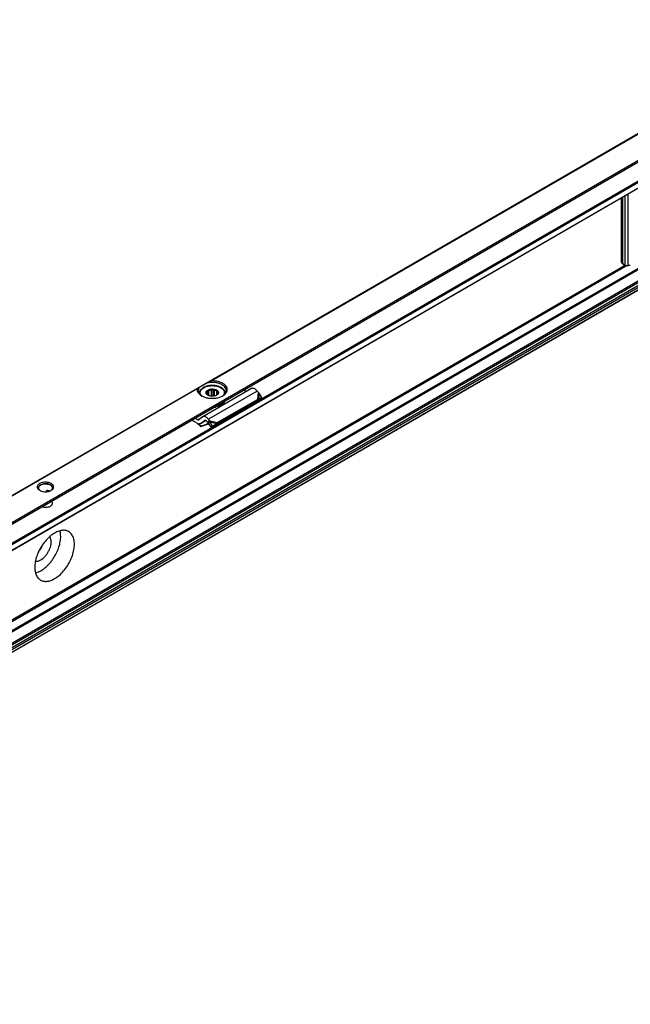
# Model space of a CAD drawing. Header units: millimetres. Extents: x -418 to 1850, y -684 to 1025.
# Tile 54 of 59: x 1106 to 1248, y 649 to 877. Entities that reach past the tile are written whole.
import ezdxf

# ---------------------------------------------------------------- set-up
doc = ezdxf.new("R2010")
doc.units = ezdxf.units.MM

# ---------------------------------------------------------------- blocks, each defined once
blk = doc.blocks.new('SOPORTE_SV2__53', base_point=(669.09, 483.45))
at = {"color": 7, "linetype": 'Continuous'}
for p, q in [((1549.47, 1024.43), (669.13, 514.91)), ((676.25, 512.46), (1554.56, 1020.8)), ((686.72, 512.44), (1545.86, 1009.68)), ((1546.96, 986.62), (687.82, 489.38)), ((1245.73, 835.98), (1245.73, 821.46)), ((1246.07, 821.26), (1246.07, 836.17)), ((1246.14, 820.54), (1246.48, 820.35)), ((1159.92, 791.67), (1148.61, 785.12)), ((1149.66, 790.25), (1149.66, 791.25)), ((1150, 790.05), (1150, 791.21)), ((1150.66, 789.91), (1150.66, 791.37)), ((1151, 789.91), (1151, 791.57)), ((1151.29, 789.95), (1151.29, 791.32)), ((1158.74, 790.99), (1158.07, 791.32)), ((1161.43, 790.84), (1161.23, 791.1)), ((1147.8, 790.58), (1147.8, 790.51)), ((1149.52, 790.38), (1149.52, 790.52)), ((1149.61, 790.29), (1149.61, 790.92)), ((1151.85, 790.17), (1151.85, 791.07)), ((1151.97, 783.78), (1161.28, 789.17)), ((1152.09, 790.52), (1152.09, 790.73)), ((1153.8, 790.58), (1153.8, 790.51)), ((1161.06, 788.88), (1160.95, 788.73)), ((1161.05, 788.84), (1161.71, 789.19)), ((1161.28, 789.17), (1161.06, 788.88)), ((1161.21, 788.96), (1161.16, 788.93)), ((1161.57, 789.2), (1161.21, 788.96)), ((1161.57, 789.2), (1162.31, 789.59)), ((1162.31, 789.59), (1161.69, 790.61)), ((1162.31, 789.59), (1161.71, 789.19)), ((1151.6, 783.3), (1160.92, 788.69)), ((1151.7, 787.58), (1151.7, 787.42)), ((1152.16, 787.69), (1152.16, 787.53)), ((1160.95, 788.73), (1160.92, 788.69)), ((1147.06, 783.81), (1146, 784.34)), ((1147.43, 784.44), (1146.76, 784.77)), ((1148.56, 785.09), (1147.67, 784.43)), ((1149.34, 784.24), (1148.16, 783.56)), ((1149.1, 784.25), (1148.2, 783.59)), ((1150.12, 784.29), (1149.9, 784)), ((1150.12, 784.29), (1149.91, 784.55)), ((1148.2, 782.97), (1148.15, 782.84)), ((1150.05, 783.46), (1149.4, 783.25)), ((1149.45, 783.37), (1149.42, 783.3)), ((1149.45, 783.37), (1150, 783.55)), ((1149.75, 783.81), (1149.55, 784.07)), ((1149.9, 784), (1149.75, 783.81)), ((1150.02, 783.82), (1149.89, 783.72)), ((1150.53, 782.72), (1149.89, 783.72)), ((1150.22, 783.98), (1150.02, 783.82)), ((1150.87, 782.97), (1150.22, 783.98)), ((1150.53, 782.72), (1151.45, 783.29)), ((1150.87, 782.97), (1150.53, 782.72)), ((1150.87, 782.97), (1151.79, 783.54)), ((1151.79, 783.54), (1151.45, 783.29)), ((1151.75, 783.49), (1151.6, 783.3)), ((1151.97, 783.78), (1151.75, 783.49)), ((1112.31, 767.73), (1112.31, 767.9)), ((1112.92, 767.84), (1113.03, 767.9))]:
    blk.add_line(p, q, dxfattribs=at)
at = {"color": 3, "linetype": 'Continuous'}
for p, q in [((676.05, 512.73), (1554.56, 1021.19)), ((686.62, 514.08), (1545.76, 1011.32)), ((686.76, 513.83), (1545.9, 1011.08)), ((686.76, 512.53), (1545.9, 1009.77)), ((1545.76, 990.94), (686.62, 493.69)), ((1545.9, 990.69), (686.76, 493.45)), ((1545.9, 988.09), (686.76, 490.85)), ((1546.1, 987.83), (686.97, 490.58)), ((1547.21, 987.81), (688.07, 490.57)), ((1546.99, 986.65), (687.85, 489.41)), ((1547.4, 987.49), (688.27, 490.24)), ((1150.22, 793.35), (1288.83, 873.58)), ((1150.52, 793.46), (1288.73, 873.45)), ((1247.36, 820.23), (1247.36, 836.92)), ((1246.63, 820.29), (1246.63, 836.5)), ((1245.73, 821.46), (1246.07, 821.26)), ((1247.13, 820.23), (982.12, 666.85)), ((1246.66, 820.28), (982.43, 667.35)), ((1147.41, 791.73), (1072.44, 748.33)), ((1147.31, 791.6), (1072.74, 748.44)), ((1161.23, 791.1), (1149.91, 784.55)), ((1161.43, 790.84), (1161.28, 789.17)), ((1161.69, 790.61), (1161.57, 789.2)), ((1147.43, 784.44), (1148.56, 785.09)), ((1149.34, 784.25), (1148.2, 783.59)), ((1149.1, 784.25), (1149.13, 784.27)), ((1150.12, 784.29), (1151.97, 783.78)), ((1149.42, 783.3), (1149.4, 783.25)), ((1149.93, 783.65), (1149.45, 783.37)), ((1150.22, 783.98), (1151.79, 783.54)), ((1112.48, 767.75), (1112.84, 767.96))]:
    blk.add_line(p, q, dxfattribs=at)
at = {"color": 7, "linetype": 'Continuous'}
for points, knots in [([(1246.14, 820.54), (1246.08, 820.59), (1245.95, 820.68), (1245.83, 820.9), (1245.74, 821.16), (1245.74, 821.36), (1245.73, 821.46)], [0, 0, 0, 0, 0.227705, 0.471506, 0.742556, 1.04556, 1.04556, 1.04556, 1.04556]), ([(1246.48, 820.35), (1246.42, 820.4), (1246.29, 820.49), (1246.16, 820.71), (1246.08, 820.97), (1246.07, 821.16), (1246.07, 821.26)], [0, 0, 0, 0, 0.227705, 0.471506, 0.742556, 1.04556, 1.04556, 1.04556, 1.04556]), ([(1246.63, 820.29), (1246.6, 820.29), (1246.55, 820.31), (1246.5, 820.34), (1246.48, 820.35)], [0, 0, 0, 0, 0.0838297, 0.1668091, 0.1668091, 0.1668091, 0.1668091]), ([(1246.63, 820.29), (1246.68, 820.27), (1246.78, 820.25), (1246.96, 820.24), (1247.15, 820.23), (1247.29, 820.23), (1247.36, 820.23)], [0, 0, 0, 0, 0.1502726, 0.3200426, 0.5180519, 0.7310186, 0.7310186, 0.7310186, 0.7310186]), ([(1247.82, 820.25), (1247.74, 820.24), (1247.59, 820.23), (1247.43, 820.23), (1247.36, 820.23)], [0, 0, 0, 0, 0.2337301, 0.4640681, 0.4640681, 0.4640681, 0.4640681]), ([(1150.52, 793.46), (1150.51, 793.46), (1150.48, 793.45), (1150.44, 793.45), (1150.4, 793.43), (1150.35, 793.42), (1150.29, 793.39), (1150.24, 793.36), (1150.22, 793.35)], [0, 0, 0, 0, 0.0344775, 0.0795391, 0.1149786, 0.1588518, 0.2459397, 0.3164494, 0.3164494, 0.3164494, 0.3164494]), ([(1153.27, 790), (1153.45, 790.12), (1153.8, 790.34), (1154.16, 790.8), (1154.33, 791.31), (1154.27, 791.84), (1153.99, 792.32), (1153.52, 792.74), (1152.91, 793.08), (1152.18, 793.32), (1151.36, 793.46), (1150.8, 793.46), (1150.52, 793.46)], [0, 0, 0, 0, 0.654342, 1.224137, 1.732643, 2.227964, 2.764666, 3.378442, 4.0789, 4.855555, 5.685062, 6.536808, 6.536808, 6.536808, 6.536808]), ([(1147.41, 791.73), (1147.4, 791.72), (1147.38, 791.7), (1147.35, 791.68), (1147.34, 791.66), (1147.33, 791.64), (1147.32, 791.62), (1147.31, 791.61), (1147.31, 791.6)], [0, 0, 0, 0, 0.0367307, 0.0792474, 0.0982745, 0.1190361, 0.1408961, 0.1621374, 0.1621374, 0.1621374, 0.1621374]), ([(1147.31, 791.6), (1147.31, 791.45), (1147.3, 791.15), (1147.51, 790.71), (1147.86, 790.31), (1148.17, 790.11), (1148.34, 790)], [0, 0, 0, 0, 0.44015, 0.904989, 1.424584, 2.012291, 2.012291, 2.012291, 2.012291]), ([(1147.8, 791.95), (1147.76, 791.93), (1147.69, 791.89), (1147.6, 791.83), (1147.5, 791.78), (1147.44, 791.74), (1147.41, 791.73)], [0, 0, 0, 0, 0.1201956, 0.235563, 0.3438319, 0.4474869, 0.4474869, 0.4474869, 0.4474869]), ([(1147.8, 791.95), (1147.73, 791.84), (1147.59, 791.62), (1147.56, 791.36), (1147.55, 791.23)], [0, 0, 0, 0, 0.3959861, 0.7662165, 0.7662165, 0.7662165, 0.7662165]), ([(1147.55, 791.23), (1147.56, 791.11), (1147.59, 790.87), (1147.77, 790.52), (1148.05, 790.2), (1148.3, 790.04), (1148.43, 789.95)], [0, 0, 0, 0, 0.35601, 0.735085, 1.153705, 1.619508, 1.619508, 1.619508, 1.619508]), ([(1147.8, 791.95), (1147.86, 791.99), (1148, 792.07), (1148.24, 792.21), (1148.52, 792.37), (1148.84, 792.55), (1149.19, 792.76), (1149.44, 792.9), (1149.56, 792.97)], [0, 0, 0, 0, 0.21784, 0.49188, 0.81738, 1.188711, 1.599453, 2.042502, 2.042502, 2.042502, 2.042502]), ([(1153.8, 790.58), (1153.8, 790.68), (1153.78, 790.87), (1153.66, 791.16), (1153.46, 791.45), (1153.15, 791.75), (1152.71, 792.01), (1152.26, 792.19), (1151.85, 792.29), (1151.58, 792.34), (1151.35, 792.37), (1151.17, 792.39), (1150.98, 792.4), (1150.8, 792.4), (1150.62, 792.4), (1150.44, 792.39), (1150.26, 792.37), (1150.02, 792.34), (1149.74, 792.29), (1149.42, 792.21), (1149.14, 792.1), (1148.87, 791.98), (1148.63, 791.85), (1148.39, 791.68), (1148.14, 791.45), (1147.94, 791.16), (1147.82, 790.87), (1147.81, 790.68), (1147.8, 790.58)], [0, 0, 0, 0, 0.282998, 0.579562, 0.936296, 1.327004, 1.867132, 2.456998, 2.784472, 3.120533, 3.289085, 3.477979, 3.660541, 3.843538, 4.026535, 4.209098, 4.379006, 4.566543, 4.936942, 5.230075, 5.549717, 5.85644, 6.114672, 6.361257, 6.751964, 7.108699, 7.405262, 7.68826, 7.68826, 7.68826, 7.68826]), ([(1149.78, 790.15), (1149.71, 790.2), (1149.57, 790.29), (1149.41, 790.48), (1149.34, 790.68), (1149.36, 790.9), (1149.47, 791.1), (1149.59, 791.2), (1149.65, 791.25)], [0, 0, 0, 0, 0.266969, 0.499966, 0.707901, 0.909447, 1.126313, 1.37333, 1.37333, 1.37333, 1.37333]), ([(1150.22, 793.35), (1150.17, 793.32), (1150.06, 793.26), (1149.89, 793.16), (1149.73, 793.07), (1149.62, 793), (1149.56, 792.97)], [0, 0, 0, 0, 0.1931403, 0.3830345, 0.5738801, 0.7596897, 0.7596897, 0.7596897, 0.7596897]), ([(1154.05, 791.23), (1154.03, 791.39), (1153.99, 791.72), (1153.67, 792.16), (1153.2, 792.53), (1152.6, 792.82), (1151.89, 793.03), (1151.12, 793.12), (1150.33, 793.12), (1149.82, 793.02), (1149.56, 792.97)], [0, 0, 0, 0, 0.466803, 0.982486, 1.574651, 2.247055, 2.986259, 3.768129, 4.562817, 5.338886, 5.338886, 5.338886, 5.338886]), ([(1149.61, 790.92), (1149.62, 790.95), (1149.62, 791), (1149.64, 791.08), (1149.65, 791.17), (1149.66, 791.22), (1149.66, 791.25)], [0, 0, 0, 0, 0.0765587, 0.1596244, 0.2416197, 0.3297372, 0.3297372, 0.3297372, 0.3297372]), ([(1149.65, 791.25), (1149.74, 791.31), (1149.93, 791.43), (1150.28, 791.54), (1150.66, 791.59), (1151.05, 791.58), (1151.42, 791.51), (1151.75, 791.39), (1152.01, 791.22), (1152.2, 791.01), (1152.27, 790.77), (1152.22, 790.53), (1152.06, 790.31), (1151.91, 790.2), (1151.82, 790.15)], [0, 0, 0, 0, 0.323162, 0.68559, 1.073338, 1.468156, 1.850703, 2.203563, 2.5146, 2.781313, 3.016137, 3.247277, 3.505123, 3.805981, 3.805981, 3.805981, 3.805981]), ([(1149.66, 791.25), (1149.69, 791.25), (1149.74, 791.23), (1149.83, 791.22), (1149.91, 791.22), (1149.97, 791.21), (1150, 791.21)], [0, 0, 0, 0, 0.0854141, 0.1678268, 0.2551165, 0.3400891, 0.3400891, 0.3400891, 0.3400891]), ([(1150, 791.21), (1150.1, 791.25), (1150.31, 791.34), (1150.54, 791.36), (1150.66, 791.37)], [0, 0, 0, 0, 0.3288441, 0.6820628, 0.6820628, 0.6820628, 0.6820628]), ([(1150.66, 791.37), (1150.69, 791.38), (1150.75, 791.41), (1150.83, 791.46), (1150.92, 791.51), (1150.97, 791.55), (1151, 791.57)], [0, 0, 0, 0, 0.0951655, 0.1948316, 0.2905211, 0.3910209, 0.3910209, 0.3910209, 0.3910209]), ([(1151, 791.57), (1151.02, 791.54), (1151.07, 791.5), (1151.14, 791.44), (1151.21, 791.38), (1151.26, 791.34), (1151.29, 791.32)], [0, 0, 0, 0, 0.0985006, 0.1917338, 0.2880791, 0.3793, 0.3793, 0.3793, 0.3793]), ([(1151.29, 791.32), (1151.39, 791.29), (1151.59, 791.24), (1151.77, 791.12), (1151.85, 791.07)], [0, 0, 0, 0, 0.3295971, 0.6222375, 0.6222375, 0.6222375, 0.6222375]), ([(1153.18, 789.95), (1153.31, 790.04), (1153.55, 790.2), (1153.83, 790.52), (1154.02, 790.87), (1154.04, 791.11), (1154.05, 791.23)], [0, 0, 0, 0, 0.465803, 0.884422, 1.263498, 1.619508, 1.619508, 1.619508, 1.619508]), ([(1161.23, 791.1), (1161.16, 791.18), (1161.02, 791.34), (1160.8, 791.53), (1160.56, 791.67), (1160.33, 791.74), (1160.11, 791.75), (1159.99, 791.7), (1159.92, 791.67)], [0, 0, 0, 0, 0.318961, 0.616971, 0.88702, 1.126112, 1.337253, 1.531194, 1.531194, 1.531194, 1.531194]), ([(1148.34, 790), (1148.57, 789.88), (1149.07, 789.64), (1149.91, 789.46), (1150.8, 789.39), (1151.69, 789.46), (1152.53, 789.64), (1153.03, 789.88), (1153.27, 790)], [0, 0, 0, 0, 0.790454, 1.654841, 2.55911, 3.463379, 4.327766, 5.11822, 5.11822, 5.11822, 5.11822]), ([(1149.47, 790.42), (1149.47, 790.43), (1149.48, 790.44), (1149.49, 790.46), (1149.5, 790.49), (1149.51, 790.51), (1149.52, 790.52)], [0, 0, 0, 0, 0.020855, 0.0441775, 0.0727875, 0.1049394, 0.1049394, 0.1049394, 0.1049394]), ([(1149.75, 790.18), (1149.73, 790.2), (1149.68, 790.23), (1149.61, 790.29), (1149.54, 790.36), (1149.49, 790.4), (1149.47, 790.42)], [0, 0, 0, 0, 0.0912877, 0.1877075, 0.2808739, 0.3793, 0.3793, 0.3793, 0.3793]), ([(1149.5, 790.62), (1149.51, 790.67), (1149.52, 790.78), (1149.58, 790.88), (1149.61, 790.92)], [0, 0, 0, 0, 0.1571311, 0.3264228, 0.3264228, 0.3264228, 0.3264228]), ([(1149.52, 790.52), (1149.51, 790.53), (1149.5, 790.57), (1149.5, 790.6), (1149.5, 790.62)], [0, 0, 0, 0, 0.0541749, 0.1078159, 0.1078159, 0.1078159, 0.1078159]), ([(1149.84, 790.12), (1149.82, 790.13), (1149.79, 790.15), (1149.77, 790.17), (1149.75, 790.18)], [0, 0, 0, 0, 0.051152, 0.100932, 0.100932, 0.100932, 0.100932]), ([(1151.82, 790.15), (1151.73, 790.1), (1151.52, 790), (1151.17, 789.92), (1150.8, 789.9), (1150.43, 789.92), (1150.09, 790), (1149.88, 790.1), (1149.78, 790.15)], [0, 0, 0, 0, 0.327474, 0.685577, 1.060203, 1.434829, 1.792932, 2.120405, 2.120405, 2.120405, 2.120405]), ([(1151.94, 790.23), (1151.93, 790.22), (1151.9, 790.2), (1151.86, 790.17), (1151.82, 790.15), (1151.8, 790.14), (1151.79, 790.13)], [0, 0, 0, 0, 0.0560233, 0.110517, 0.1433848, 0.1757255, 0.1757255, 0.1757255, 0.1757255]), ([(1151.85, 791.07), (1151.87, 791.06), (1151.92, 791.06), (1152, 791.05), (1152.07, 791.05), (1152.11, 791.05), (1152.14, 791.05)], [0, 0, 0, 0, 0.0732353, 0.1477483, 0.2173539, 0.2890485, 0.2890485, 0.2890485, 0.2890485]), ([(1151.99, 790.32), (1151.99, 790.31), (1151.98, 790.29), (1151.97, 790.27), (1151.96, 790.24), (1151.95, 790.23), (1151.94, 790.23)], [0, 0, 0, 0, 0.0321402, 0.0607412, 0.0840751, 0.1049394, 0.1049394, 0.1049394, 0.1049394]), ([(1152.1, 790.62), (1152.1, 790.57), (1152.09, 790.46), (1152.02, 790.37), (1151.99, 790.32)], [0, 0, 0, 0, 0.1571311, 0.3264228, 0.3264228, 0.3264228, 0.3264228]), ([(1152.14, 791.05), (1152.13, 791.03), (1152.13, 790.97), (1152.11, 790.89), (1152.1, 790.81), (1152.09, 790.75), (1152.09, 790.73)], [0, 0, 0, 0, 0.0879914, 0.1698783, 0.2530704, 0.3297372, 0.3297372, 0.3297372, 0.3297372]), ([(1152.09, 790.73), (1152.09, 790.71), (1152.1, 790.68), (1152.1, 790.64), (1152.1, 790.62)], [0, 0, 0, 0, 0.0541749, 0.1078159, 0.1078159, 0.1078159, 0.1078159]), ([(1152.16, 787.53), (1152.37, 787.59), (1152.75, 787.73), (1153.24, 788.03), (1153.61, 788.4), (1153.72, 788.7), (1153.77, 788.83)], [0, 0, 0, 0, 0.641245, 1.215663, 1.718015, 2.160758, 2.160758, 2.160758, 2.160758]), ([(1152.16, 787.69), (1152.34, 787.75), (1152.68, 787.86), (1153.13, 788.12), (1153.49, 788.42), (1153.63, 788.68), (1153.7, 788.79)], [0, 0, 0, 0, 0.56497, 1.079819, 1.539194, 1.947249, 1.947249, 1.947249, 1.947249]), ([(1161.16, 788.93), (1161.14, 788.91), (1161.1, 788.89), (1161.05, 788.84), (1161, 788.79), (1160.97, 788.75), (1160.95, 788.73)], [0, 0, 0, 0, 0.0682136, 0.1438643, 0.2153261, 0.2850888, 0.2850888, 0.2850888, 0.2850888]), ([(1161.28, 789.17), (1161.31, 789.18), (1161.36, 789.18), (1161.43, 789.19), (1161.5, 789.2), (1161.55, 789.2), (1161.57, 789.2)], [0, 0, 0, 0, 0.0751112, 0.1486466, 0.2222457, 0.2863987, 0.2863987, 0.2863987, 0.2863987]), ([(1161.69, 790.61), (1161.67, 790.63), (1161.63, 790.67), (1161.57, 790.73), (1161.5, 790.79), (1161.45, 790.82), (1161.43, 790.84)], [0, 0, 0, 0, 0.0826262, 0.1740072, 0.2572924, 0.3493827, 0.3493827, 0.3493827, 0.3493827]), ([(1151.21, 787.35), (1151.3, 787.36), (1151.46, 787.38), (1151.62, 787.4), (1151.7, 787.42)], [0, 0, 0, 0, 0.2478533, 0.4926849, 0.4926849, 0.4926849, 0.4926849]), ([(1151.57, 787.56), (1151.59, 787.56), (1151.63, 787.57), (1151.68, 787.58), (1151.7, 787.58)], [0, 0, 0, 0, 0.0692133, 0.138122, 0.138122, 0.138122, 0.138122]), ([(1151.69, 787.63), (1151.69, 787.62), (1151.69, 787.6), (1151.7, 787.59), (1151.7, 787.58)], [0, 0, 0, 0, 0.02444959, 0.05025209, 0.05025209, 0.05025209, 0.05025209]), ([(1152.16, 787.53), (1152.15, 787.54), (1152.11, 787.58), (1152.02, 787.6), (1151.93, 787.61), (1151.83, 787.6), (1151.75, 787.57), (1151.72, 787.53), (1151.7, 787.51)], [0, 0, 0, 0, 0.0735367, 0.1621451, 0.2593074, 0.3554137, 0.4412023, 0.5113348, 0.5113348, 0.5113348, 0.5113348]), ([(1151.94, 787.75), (1151.93, 787.75), (1151.91, 787.74), (1151.89, 787.74), (1151.88, 787.74)], [0, 0, 0, 0, 0.03050122, 0.06108402, 0.06108402, 0.06108402, 0.06108402]), ([(1153.6, 788.74), (1153.52, 788.63), (1153.33, 788.39), (1152.94, 788.12), (1152.47, 787.9), (1152.12, 787.8), (1151.94, 787.75)], [0, 0, 0, 0, 0.419388, 0.890235, 1.411843, 1.976413, 1.976413, 1.976413, 1.976413]), ([(1152.16, 787.69), (1152.15, 787.7), (1152.14, 787.72), (1152.1, 787.74), (1152.05, 787.76), (1152.02, 787.76), (1152.01, 787.77)], [0, 0, 0, 0, 0.0384222, 0.0817, 0.1294604, 0.180702, 0.180702, 0.180702, 0.180702]), ([(1147.43, 784.44), (1147.47, 784.42), (1147.54, 784.39), (1147.62, 784.41), (1147.66, 784.42)], [0, 0, 0, 0, 0.1279345, 0.2345827, 0.2345827, 0.2345827, 0.2345827]), ([(1147.66, 784.42), (1147.66, 784.43), (1147.66, 784.43), (1147.67, 784.43), (1147.67, 784.43)], [0, 0, 0, 0, 0.00929629, 0.01861192, 0.01861192, 0.01861192, 0.01861192]), ([(1148.61, 785.12), (1148.6, 785.12), (1148.59, 785.11), (1148.57, 785.1), (1148.56, 785.09)], [0, 0, 0, 0, 0.02788887, 0.05583578, 0.05583578, 0.05583578, 0.05583578]), ([(1149.91, 784.55), (1149.84, 784.64), (1149.71, 784.79), (1149.48, 784.98), (1149.25, 785.12), (1149.02, 785.19), (1148.8, 785.2), (1148.67, 785.15), (1148.61, 785.12)], [0, 0, 0, 0, 0.318961, 0.616971, 0.88702, 1.126112, 1.337253, 1.531194, 1.531194, 1.531194, 1.531194]), ([(1149.11, 784.26), (1149.11, 784.26), (1149.1, 784.25), (1149.1, 784.25), (1149.1, 784.25)], [0, 0, 0, 0, 0.00929629, 0.01861192, 0.01861192, 0.01861192, 0.01861192]), ([(1149.55, 784.07), (1149.51, 784.11), (1149.45, 784.18), (1149.33, 784.26), (1149.21, 784.29), (1149.14, 784.27), (1149.11, 784.26)], [0, 0, 0, 0, 0.1568648, 0.2952629, 0.4107357, 0.5088861, 0.5088861, 0.5088861, 0.5088861]), ([(1150.22, 783.98), (1150.22, 784), (1150.2, 784.06), (1150.17, 784.14), (1150.15, 784.22), (1150.13, 784.27), (1150.12, 784.29)], [0, 0, 0, 0, 0.0858164, 0.1713182, 0.2563992, 0.3377326, 0.3377326, 0.3377326, 0.3377326]), ([(1147.06, 783.81), (1147.24, 783.66), (1147.62, 783.36), (1147.97, 783.02), (1148.15, 782.84)], [0, 0, 0, 0, 0.715526, 1.456391, 1.456391, 1.456391, 1.456391]), ([(1148.16, 783.56), (1148.12, 783.54), (1148.03, 783.5), (1147.88, 783.48), (1147.73, 783.5), (1147.63, 783.53), (1147.57, 783.55)], [0, 0, 0, 0, 0.1366038, 0.2796085, 0.4340577, 0.602995, 0.602995, 0.602995, 0.602995]), ([(1148.2, 782.97), (1148.1, 783.07), (1147.89, 783.27), (1147.68, 783.46), (1147.57, 783.55)], [0, 0, 0, 0, 0.4316811, 0.8556339, 0.8556339, 0.8556339, 0.8556339]), ([(1149.4, 783.25), (1149.29, 783.22), (1149.08, 783.15), (1148.77, 783.05), (1148.46, 782.95), (1148.25, 782.88), (1148.15, 782.84)], [0, 0, 0, 0, 0.327853, 0.656243, 0.984689, 1.313673, 1.313673, 1.313673, 1.313673]), ([(1148.2, 783.59), (1148.2, 783.58), (1148.18, 783.57), (1148.16, 783.56), (1148.16, 783.56)], [0, 0, 0, 0, 0.02794691, 0.05583578, 0.05583578, 0.05583578, 0.05583578]), ([(1148.2, 782.97), (1148.3, 783), (1148.51, 783.07), (1148.82, 783.17), (1149.14, 783.27), (1149.35, 783.34), (1149.45, 783.37)], [0, 0, 0, 0, 0.329746, 0.658974, 0.988113, 1.316736, 1.316736, 1.316736, 1.316736]), ([(1149.89, 783.72), (1149.88, 783.73), (1149.85, 783.74), (1149.82, 783.77), (1149.78, 783.79), (1149.76, 783.8), (1149.75, 783.81)], [0, 0, 0, 0, 0.0408745, 0.0819997, 0.1230501, 0.1643534, 0.1643534, 0.1643534, 0.1643534]), ([(1151.45, 783.29), (1151.47, 783.29), (1151.49, 783.29), (1151.53, 783.29), (1151.57, 783.29), (1151.59, 783.3), (1151.6, 783.3)], [0, 0, 0, 0, 0.0384606, 0.076677, 0.1145063, 0.152093, 0.152093, 0.152093, 0.152093]), ([(1151.79, 783.54), (1151.8, 783.56), (1151.83, 783.6), (1151.88, 783.66), (1151.93, 783.72), (1151.95, 783.76), (1151.97, 783.78)], [0, 0, 0, 0, 0.0782267, 0.1539657, 0.2272702, 0.2977257, 0.2977257, 0.2977257, 0.2977257]), ([(1151.97, 783.78), (1151.97, 783.78), (1151.97, 783.78), (1151.97, 783.78), (1151.97, 783.78)], [0, 0, 0, 0, 0.001710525, 0.003419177, 0.003419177, 0.003419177, 0.003419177]), ([(1113.43, 769.6), (1113.3, 769.67), (1113.03, 769.8), (1112.57, 769.9), (1112.09, 769.94), (1111.6, 769.9), (1111.14, 769.79), (1110.75, 769.62), (1110.44, 769.4), (1110.24, 769.13), (1110.16, 768.82), (1110.24, 768.52), (1110.45, 768.25), (1110.64, 768.12), (1110.75, 768.05)], [0, 0, 0, 0, 0.431098, 0.902937, 1.396732, 1.890447, 2.362057, 2.792814, 3.171045, 3.497161, 3.789201, 4.081646, 4.408752, 4.788148, 4.788148, 4.788148, 4.788148]), ([(1113.25, 769.3), (1113.13, 769.36), (1112.86, 769.49), (1112.4, 769.57), (1111.93, 769.59), (1111.47, 769.52), (1111.05, 769.38), (1110.72, 769.18), (1110.49, 768.92), (1110.45, 768.72), (1110.44, 768.62)], [0, 0, 0, 0, 0.423238, 0.888817, 1.372639, 1.847249, 2.286851, 2.672672, 2.999845, 3.28602, 3.28602, 3.28602, 3.28602]), ([(1113.25, 769.21), (1113.13, 769.27), (1112.87, 769.4), (1112.42, 769.48), (1111.96, 769.5), (1111.5, 769.44), (1111.09, 769.31), (1110.75, 769.12), (1110.51, 768.88), (1110.46, 768.67), (1110.44, 768.58)], [0, 0, 0, 0, 0.414898, 0.870957, 1.345548, 1.812751, 2.247924, 2.632527, 2.960213, 3.24469, 3.24469, 3.24469, 3.24469]), ([(1110.44, 768.62), (1110.44, 768.56), (1110.45, 768.45), (1110.54, 768.28), (1110.67, 768.12), (1110.78, 768.04), (1110.84, 768)], [0, 0, 0, 0, 0.1721846, 0.3545772, 0.5546937, 0.7763357, 0.7763357, 0.7763357, 0.7763357]), ([(1113.74, 768.62), (1113.73, 768.69), (1113.72, 768.82), (1113.61, 769), (1113.46, 769.17), (1113.33, 769.25), (1113.25, 769.3)], [0, 0, 0, 0, 0.1889853, 0.3912473, 0.6159874, 0.8670823, 0.8670823, 0.8670823, 0.8670823]), ([(1113.74, 768.58), (1113.73, 768.64), (1113.7, 768.76), (1113.6, 768.93), (1113.45, 769.09), (1113.32, 769.17), (1113.25, 769.21)], [0, 0, 0, 0, 0.1799627, 0.3734753, 0.5876596, 0.8254097, 0.8254097, 0.8254097, 0.8254097]), ([(1113.33, 768), (1113.39, 768.04), (1113.51, 768.12), (1113.64, 768.28), (1113.72, 768.45), (1113.73, 768.56), (1113.74, 768.62)], [0, 0, 0, 0, 0.2216421, 0.4217585, 0.6041512, 0.7763357, 0.7763357, 0.7763357, 0.7763357]), ([(1113.43, 768.05), (1113.53, 768.12), (1113.73, 768.25), (1113.94, 768.52), (1114.01, 768.82), (1113.94, 769.13), (1113.73, 769.4), (1113.54, 769.53), (1113.43, 769.6)], [0, 0, 0, 0, 0.379809, 0.707216, 0.999947, 1.292408, 1.619154, 1.998185, 1.998185, 1.998185, 1.998185]), ([(1110.75, 768.05), (1110.88, 767.98), (1111.15, 767.85), (1111.6, 767.75), (1112.09, 767.71), (1112.57, 767.75), (1113.03, 767.85), (1113.3, 767.98), (1113.43, 768.05)], [0, 0, 0, 0, 0.429104, 0.898342, 1.389231, 1.88012, 2.349359, 2.778462, 2.778462, 2.778462, 2.778462]), ([(1112.54, 768.03), (1112.53, 768.03), (1112.5, 768.04), (1112.47, 768.03), (1112.44, 768.03), (1112.42, 768.02), (1112.4, 768.02), (1112.39, 768.01), (1112.37, 768), (1112.36, 767.99), (1112.34, 767.98), (1112.33, 767.96), (1112.32, 767.95), (1112.31, 767.93), (1112.31, 767.92), (1112.31, 767.91), (1112.31, 767.9), (1112.31, 767.9), (1112.31, 767.9)], [0, 0, 0, 0, 0.0416557, 0.0820483, 0.1002219, 0.1216548, 0.1412359, 0.1602377, 0.1773818, 0.1976096, 0.2142177, 0.2337224, 0.2502038, 0.2664021, 0.2839996, 0.2986479, 0.3011826, 0.3038073, 0.3038073, 0.3038073, 0.3038073]), ([(1113.07, 767.88), (1112.98, 767.91), (1112.81, 767.98), (1112.63, 768.01), (1112.54, 768.03)], [0, 0, 0, 0, 0.2647999, 0.5441685, 0.5441685, 0.5441685, 0.5441685]), ([(1111.28, 764.24), (1111.41, 764.21), (1111.68, 764.13), (1112.1, 764.11), (1112.52, 764.14), (1112.91, 764.24), (1113.25, 764.38), (1113.52, 764.58), (1113.7, 764.81), (1113.73, 764.99), (1113.74, 765.07)], [0, 0, 0, 0, 0.407949, 0.833928, 1.259177, 1.665034, 2.035674, 2.361307, 2.642378, 2.894213, 2.894213, 2.894213, 2.894213]), ([(1113.74, 765.07), (1113.73, 765.16), (1113.7, 765.33), (1113.59, 765.47), (1113.53, 765.54)], [0, 0, 0, 0, 0.2469056, 0.5215338, 0.5215338, 0.5215338, 0.5215338]), ([(1117.47, 758.46), (1117.2, 758.58), (1116.65, 758.81), (1115.68, 758.75), (1114.67, 758.43), (1113.65, 757.82), (1112.65, 756.97), (1111.74, 755.93), (1110.94, 754.73), (1110.3, 753.44), (1109.85, 752.13), (1109.61, 750.84), (1109.6, 749.65), (1109.81, 748.61), (1110.24, 747.74), (1110.72, 747.38), (1110.95, 747.21)], [0, 0, 0, 0, 0.849812, 1.77648, 2.827544, 4.015619, 5.326461, 6.728007, 8.177443, 9.626878, 11.028424, 12.339267, 13.527341, 14.578406, 15.505073, 16.354885, 16.354885, 16.354885, 16.354885]), ([(1109.78, 748.86), (1110.11, 748.97), (1110.79, 749.2), (1111.75, 749.83), (1112.69, 750.65), (1113.55, 751.66), (1114.3, 752.79), (1114.9, 754), (1115.34, 755.25), (1115.59, 756.46), (1115.67, 757.61), (1115.52, 758.33), (1115.46, 758.66)], [0, 0, 0, 0, 1.024641, 2.170184, 3.421083, 4.74877, 6.116739, 7.484707, 8.812394, 10.063293, 11.208837, 12.233477, 12.233477, 12.233477, 12.233477]), ([(1111.03, 751.91), (1111.2, 752.02), (1111.56, 752.26), (1112.04, 752.73), (1112.47, 753.27), (1112.84, 753.88), (1113.14, 754.53), (1113.34, 755.18), (1113.44, 755.81), (1113.43, 756.39), (1113.33, 756.91), (1113.16, 757.19), (1113.07, 757.32)], [0, 0, 0, 0, 0.618698, 1.288889, 1.993984, 2.713894, 3.427158, 4.112923, 4.75299, 5.33414, 5.851049, 6.309948, 6.309948, 6.309948, 6.309948]), ([(1114.21, 747.54), (1114.58, 747.78), (1115.34, 748.29), (1116.33, 749.32), (1117.22, 750.52), (1117.95, 751.84), (1118.48, 753.22), (1118.78, 754.58), (1118.84, 755.85), (1118.64, 756.96), (1118.21, 757.9), (1117.71, 758.28), (1117.47, 758.46)], [0, 0, 0, 0, 1.318097, 2.753445, 4.260992, 5.786949, 7.275444, 8.674908, 9.945001, 11.065141, 12.045566, 12.938076, 12.938076, 12.938076, 12.938076]), ([(1110.47, 753.76), (1110.58, 753.9), (1110.81, 754.17), (1111.1, 754.64), (1111.36, 755.12), (1111.49, 755.46), (1111.55, 755.62)], [0, 0, 0, 0, 0.53734, 1.084096, 1.630852, 2.168191, 2.168191, 2.168191, 2.168191]), ([(1109.76, 751.59), (1109.86, 751.58), (1110.06, 751.57), (1110.38, 751.63), (1110.71, 751.74), (1110.92, 751.85), (1111.03, 751.91)], [0, 0, 0, 0, 0.295083, 0.612823, 0.957014, 1.328849, 1.328849, 1.328849, 1.328849]), ([(1110.95, 747.21), (1111.18, 747.11), (1111.65, 746.9), (1112.48, 746.89), (1113.36, 747.09), (1113.92, 747.38), (1114.21, 747.54)], [0, 0, 0, 0, 0.74359, 1.540201, 2.426444, 3.417586, 3.417586, 3.417586, 3.417586])]:
    blk.add_open_spline(points, degree=3, knots=knots, dxfattribs=at)
at = {"color": 3, "linetype": 'Continuous'}
for points, knots in [([(1148.27, 790.06), (1148.18, 790.18), (1148.02, 790.42), (1147.98, 790.86), (1148.13, 791.28), (1148.44, 791.65), (1148.9, 791.96), (1149.47, 792.19), (1150.11, 792.33), (1150.8, 792.38), (1151.49, 792.33), (1152.14, 792.19), (1152.71, 791.96), (1153.16, 791.65), (1153.48, 791.28), (1153.63, 790.86), (1153.58, 790.42), (1153.42, 790.18), (1153.34, 790.06)], [0, 0, 0, 0, 0.442276, 0.849638, 1.269579, 1.743138, 2.288883, 2.904447, 3.573387, 4.270945, 4.968504, 5.637444, 6.253008, 6.798753, 7.272312, 7.692253, 8.099614, 8.541891, 8.541891, 8.541891, 8.541891]), ([(1147.8, 790.51), (1147.8, 790.52), (1147.8, 790.54), (1147.8, 790.57), (1147.8, 790.58)], [0, 0, 0, 0, 0.037525, 0.07501535, 0.07501535, 0.07501535, 0.07501535]), ([(1153.8, 790.58), (1153.8, 790.57), (1153.8, 790.54), (1153.8, 790.52), (1153.8, 790.51)], [0, 0, 0, 0, 0.03749035, 0.07501535, 0.07501535, 0.07501535, 0.07501535])]:
    blk.add_open_spline(points, degree=3, knots=knots, dxfattribs=at)
blk = doc.blocks.new('Iso1', base_point=(735.25, 534.31))
blk.add_blockref('SOPORTE_SV2__53', (669.09, 483.45))

msp = doc.modelspace()

# ---------------------------------------------------------------- block references
msp.add_blockref('Iso1', (735.25, 534.31))

doc.saveas('drawing.dxf')
